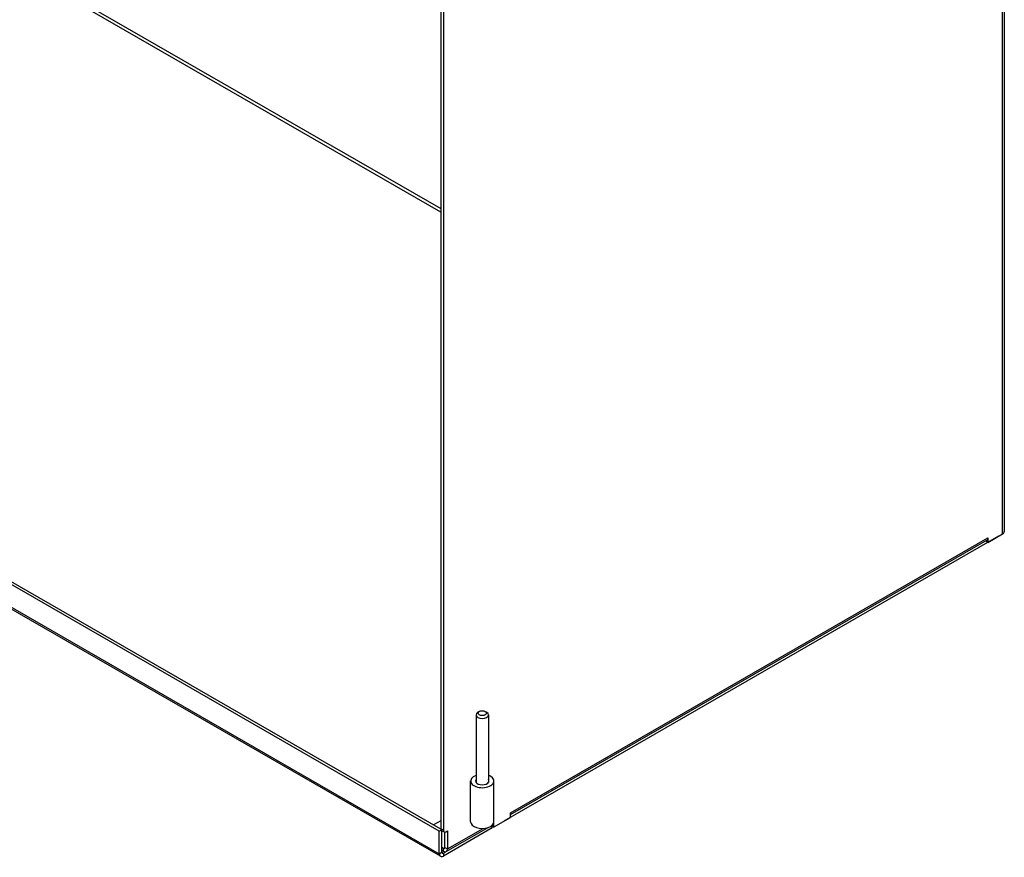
# Model space of a CAD drawing. Header units: inches. Extents: x 13 to 218, y 17 to 122.
# Tile 79 of 107: x 203 to 218, y 66 to 79. Entities that reach past the tile are written whole.
import ezdxf

# ---------------------------------------------------------------- set-up
doc = ezdxf.new("R2010")
doc.units = ezdxf.units.IN
doc.header["$MEASUREMENT"] = 0
doc.layers.add('Visible Edges(ANSI)', color=7, linetype='Continuous', lineweight=25)
doc.layers.add('Visible Tangent Edges(ANSI)', color=7, linetype='Continuous', lineweight=25)

msp = doc.modelspace()

# ---------------------------------------------------------------- linework, layer by layer
at = {"layer": 'Visible Edges(ANSI)'}
for p, q in [((217.969, 95.715), (217.969, 71.33)), ((209.48, 90.464), (209.48, 66.853)), ((209.519, 90.442), (209.519, 66.831)), ((209.458, 66.817), (188.367, 78.963)), ((209.48, 66.849), (188.406, 78.985)), ((209.476, 66.439), (188.385, 78.585)), ((217.883, 71.259), (210.431, 66.968)), ((210.53, 67.067), (217.704, 71.198)), ((217.722, 71.167), (217.944, 71.295)), ((217.722, 71.237), (217.722, 71.238)), ((217.722, 71.238), (217.722, 71.238)), ((217.722, 71.238), (217.722, 71.167)), ((217.722, 71.167), (217.687, 71.188)), ((210.011, 68.57), (210.011, 67.552)), ((210.06, 68.62), (210.038, 68.608)), ((210.15, 68.62), (210.171, 68.608)), ((210.198, 68.57), (210.198, 67.552)), ((210.228, 67.644), (210.198, 67.661)), ((209.93, 66.959), (209.93, 67.573)), ((210.28, 66.959), (210.28, 67.573)), ((210.53, 67.025), (210.53, 67.096)), ((210.53, 67.096), (210.53, 67.096)), ((210.53, 67.096), (210.53, 67.096)), ((209.48, 66.975), (209.371, 66.912)), ((210.276, 66.879), (210.243, 66.898)), ((210.254, 66.866), (210.254, 66.892)), ((210.256, 66.909), (210.258, 66.91)), ((210.276, 66.879), (210.53, 67.025)), ((210.276, 66.939), (210.276, 66.879)), ((210.431, 66.968), (210.43, 66.968)), ((210.431, 66.968), (210.431, 66.968)), ((209.458, 66.817), (209.486, 66.833)), ((209.458, 66.478), (209.458, 66.817)), ((209.492, 66.828), (209.531, 66.806)), ((209.497, 66.501), (209.497, 66.825)), ((210.254, 66.866), (209.519, 66.443)), ((209.541, 66.571), (209.541, 66.803)), ((209.558, 66.808), (209.58, 66.821)), ((209.562, 66.509), (210.193, 66.872)), ((209.58, 66.821), (209.58, 66.549)), ((210.255, 66.889), (210.257, 66.89)), ((209.519, 66.558), (209.497, 66.571)), ((209.519, 66.513), (209.497, 66.526)), ((209.519, 66.488), (209.549, 66.505))]:
    msp.add_line(p, q, dxfattribs=at)
for centre, major_axis, ratio, start_param, end_param in [((217.661, 71.272), (0.0429, -0.0745), 0.578093, 0, 0.787332), ((217.883, 71.33), (-0.0429, -0.0745), 0.578093, 0.783464, 0.871356), ((217.883, 71.33), (0.086, 0), 0.575862, 5.497787, 6.283185), ((210.105, 68.57), (-0.0935, 0), 0.575862, 5.50164, 10.206324), ((210.105, 67.573), (0.175, 0), 0.575862, 2.134459, 7.068583), ((210.105, 67.573), (-0.1, 0), 0.575862, 5.920648, 9.787315), ((210.469, 67.131), (0.0429, -0.0745), 0.578093, 0.719119, 0.787332), ((210.105, 66.959), (-0.175, 0), 0.575862, 0, 3.141593), ((210.215, 66.984), (0.0429, -0.0745), 0.578093, 0, 0.563247), ((209.519, 66.876), (-0.0274, -0.0477), 0.578093, 5.495853, 6.283185), ((209.558, 66.853), (-0.0274, -0.0477), 0.578093, 5.495853, 7.06665), ((210.206, 66.973), (0.0489, -0.0849), 0.578093, 6.249713, 6.323471), ((209.519, 66.513), (-0.0429, -0.0745), 0.578093, 5.495853, 7.06665), ((209.519, 66.513), (-0.0155, -0.0269), 0.578093, 5.495853, 7.06665), ((209.519, 66.584), (0.0155, -0.0269), 0.578093, 5.499721, 7.070517), ((209.519, 66.584), (0.0429, -0.0745), 0.578093, 5.499721, 7.070517)]:
    msp.add_ellipse(centre, major_axis=major_axis, ratio=ratio, start_param=start_param, end_param=end_param, dxfattribs=at)
msp.add_ellipse((210.105, 68.594), major_axis=(0.0635, 0), ratio=0.575862, dxfattribs=at)
at = {"layer": 'Visible Tangent Edges(ANSI)'}
for p, q in [((217.944, 71.295), (217.944, 95.68)), ((209.48, 76.143), (196.791, 83.45)), ((196.813, 83.488), (209.48, 76.194)), ((188.367, 78.624), (209.458, 66.478)), ((210.53, 67.096), (217.722, 71.237)), ((210.53, 67.096), (210.53, 67.096)), ((209.519, 66.831), (209.48, 66.853)), ((209.58, 66.549), (210.119, 66.859)), ((209.458, 66.478), (209.497, 66.501)), ((209.497, 66.501), (209.519, 66.488)), ((209.519, 66.558), (209.541, 66.571)), ((209.519, 66.513), (209.519, 66.558)), ((209.519, 66.488), (209.519, 66.443)), ((209.541, 66.571), (209.58, 66.549))]:
    msp.add_line(p, q, dxfattribs=at)

doc.saveas('drawing.dxf')
